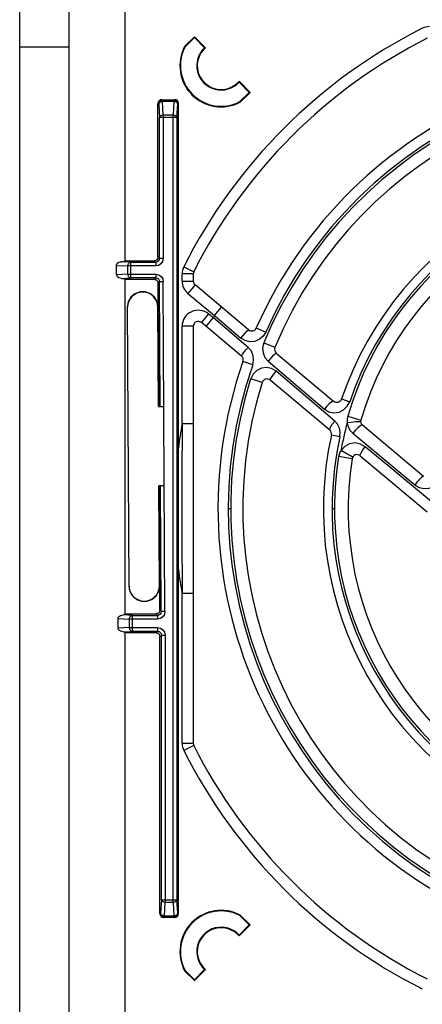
# Model space of a CAD drawing. Extents: x 0 to 594, y 0 to 420.
# Tile 15 of 37: x 213 to 230, y 344 to 384. Entities that reach past the tile are written whole.
import ezdxf

# ---------------------------------------------------------------- set-up
doc = ezdxf.new("R2010")
doc.units = 0
doc.header["$LTSCALE"] = 32.67
doc.layers.get('0').update_dxf_attribs({"linetype": 'CONTINUOUS'})

msp = doc.modelspace()

# ---------------------------------------------------------------- linework, layer by layer
at = {"color": 7, "linetype": 'CONTINUOUS'}
for p, q in [((215.473, 323.88), (215.473, 389.395)), ((213.473, 324.16), (213.473, 389.09)), ((217.723, 374.086), (217.723, 388.395)), ((220.52, 383.167), (220.127, 382.774)), ((220.144, 382.761), (220.52, 383.137)), ((220.52, 383.167), (220.52, 383.137)), ((220.964, 382.724), (220.52, 383.167)), ((220.52, 383.137), (220.932, 382.724)), ((215.473, 382.75), (213.473, 382.75)), ((220.127, 382.774), (220.144, 382.761)), ((220.932, 382.724), (220.964, 382.724)), ((222.322, 381.366), (222.323, 381.334)), ((222.766, 380.922), (222.322, 381.366)), ((222.323, 381.334), (222.735, 380.922)), ((219.201, 380.625), (219.726, 380.625)), ((222.735, 380.922), (222.359, 380.546)), ((222.372, 380.528), (222.766, 380.922)), ((222.766, 380.922), (222.735, 380.922)), ((219.051, 374.275), (219.051, 380.475)), ((219.876, 347.775), (219.876, 380.475)), ((222.372, 380.528), (222.359, 380.546)), ((217.381, 373.559), (217.379, 373.941)), ((217.723, 374.086), (217.583, 374.086)), ((217.723, 374.125), (218.901, 374.125)), ((220.473, 373.594), (220.473, 373.308)), ((217.585, 373.415), (217.723, 373.415)), ((217.723, 359.836), (217.723, 373.415)), ((218.906, 373.375), (217.723, 373.375)), ((219.082, 368.246), (219.055, 373.226)), ((222.704, 371.343), (220.545, 373.155)), ((217.811, 372.247), (217.869, 361)), ((217.883, 361), (217.824, 372.247)), ((219.068, 368.246), (219.047, 372.253)), ((220.473, 371.48), (220.473, 354.656)), ((222.419, 370.277), (220.802, 371.634)), ((223.824, 370.403), (226.137, 368.462)), ((225.981, 367.288), (223.573, 369.309)), ((219.068, 368.246), (219.282, 368.247)), ((219.298, 365.047), (219.282, 368.247)), ((220.023, 367.555), (220.473, 367.555)), ((229.755, 365.427), (227.298, 367.489)), ((227.209, 366.258), (229.906, 363.994)), ((219.298, 365.047), (219.085, 365.046)), ((219.106, 361.007), (219.085, 365.046)), ((219.125, 360.026), (219.098, 365.046)), ((220.473, 360.696), (220.023, 360.696)), ((217.445, 359.299), (217.443, 359.691)), ((217.723, 359.836), (217.648, 359.836)), ((217.723, 359.875), (218.975, 359.875)), ((217.65, 359.155), (217.723, 359.155)), ((217.723, 334.395), (217.723, 359.155)), ((218.98, 359.115), (217.723, 359.115)), ((219.129, 347.775), (219.129, 358.965)), ((222.372, 347.722), (222.359, 347.704)), ((222.359, 347.704), (222.735, 347.329)), ((222.766, 347.329), (222.372, 347.722)), ((219.726, 347.625), (219.279, 347.625)), ((222.322, 346.885), (222.766, 347.329)), ((222.735, 347.329), (222.323, 346.916)), ((222.766, 347.329), (222.735, 347.329)), ((222.323, 346.916), (222.322, 346.885)), ((220.127, 345.477), (220.144, 345.49)), ((220.127, 345.477), (220.52, 345.083)), ((220.52, 345.114), (220.144, 345.49)), ((220.52, 345.083), (220.964, 345.527)), ((220.932, 345.526), (220.52, 345.114)), ((220.964, 345.527), (220.932, 345.526)), ((220.52, 345.083), (220.52, 345.114))]:
    msp.add_line(p, q, dxfattribs=at)
at = {"color": 9, "linetype": 'CONTINUOUS'}
for p, q in [((219.23, 380.596), (219.201, 380.625)), ((219.726, 380.625), (219.696, 380.596)), ((219.051, 380.475), (219.081, 380.446)), ((219.081, 380.446), (219.109, 379.906)), ((219.23, 380.596), (219.23, 380.552)), ((219.23, 380.596), (219.696, 380.596)), ((219.259, 380.012), (219.23, 380.552)), ((219.696, 380.552), (219.23, 380.552)), ((219.696, 380.552), (219.668, 380.012)), ((219.696, 380.552), (219.696, 380.596)), ((219.818, 379.906), (219.846, 380.446)), ((219.846, 380.446), (219.876, 380.475)), ((219.109, 374.217), (219.109, 379.906)), ((219.818, 379.906), (219.109, 379.906)), ((219.259, 380.012), (219.259, 374.217)), ((219.259, 380.012), (219.668, 380.012)), ((219.668, 348.238), (219.668, 380.012)), ((219.818, 379.906), (219.818, 348.344)), ((219.109, 374.217), (219.051, 374.275)), ((217.379, 373.941), (217.835, 373.917)), ((217.941, 374.067), (217.583, 374.086)), ((217.837, 373.583), (217.835, 373.917)), ((217.941, 373.917), (217.835, 373.917)), ((217.941, 374.067), (217.943, 373.433)), ((217.941, 374.067), (218.959, 374.067)), ((218.959, 373.917), (217.942, 373.917)), ((218.901, 374.125), (218.959, 374.067)), ((218.959, 374.067), (218.959, 373.917)), ((219.259, 374.217), (219.109, 374.217)), ((220.093, 373.887), (220.495, 373.684)), ((217.837, 373.583), (217.381, 373.559)), ((217.837, 373.583), (217.943, 373.583)), ((217.942, 373.583), (218.963, 373.583)), ((218.963, 373.583), (218.963, 373.433)), ((220.023, 373.308), (220.023, 373.594)), ((220.473, 373.594), (220.023, 373.594)), ((217.585, 373.415), (217.943, 373.433)), ((218.963, 373.433), (217.943, 373.433)), ((218.963, 373.433), (218.906, 373.375)), ((219.055, 373.226), (219.113, 373.284)), ((219.113, 373.284), (219.263, 373.285)), ((219.14, 368.246), (219.113, 373.284)), ((219.333, 359.969), (219.263, 373.285)), ((220.023, 373.308), (220.473, 373.308)), ((220.545, 373.155), (220.256, 372.81)), ((220.256, 372.81), (221.324, 371.914)), ((217.824, 372.247), (217.811, 372.247)), ((219.061, 372.254), (219.047, 372.253)), ((221.091, 371.978), (220.802, 371.634)), ((221.283, 371.818), (221.091, 371.978)), ((221.324, 371.914), (221.613, 372.258)), ((221.326, 371.915), (222.397, 371.007)), ((220.023, 367.555), (220.023, 371.48)), ((220.473, 371.48), (220.023, 371.48)), ((220.994, 371.473), (221.283, 371.818)), ((222.684, 370.632), (221.285, 371.819)), ((223.016, 371.415), (223.396, 371.247)), ((223.32, 370.819), (223.768, 370.633)), ((222.872, 369.921), (222.479, 370.058)), ((226.178, 367.657), (223.816, 369.67)), ((223.253, 369.215), (222.79, 369.361)), ((226.455, 368.551), (226.786, 368.438)), ((226.705, 367.852), (227.234, 367.698)), ((226.914, 367.167), (229.413, 365.087)), ((226.389, 367.016), (226.047, 367.092)), ((226.883, 366.136), (226.338, 366.223)), ((219.183, 359.968), (219.156, 365.046)), ((221.889, 364.125), (221.988, 364.125)), ((226.073, 364.125), (226.172, 364.125)), ((217.869, 361), (217.883, 361)), ((219.106, 361.007), (219.119, 361.007)), ((220.023, 354.656), (220.023, 360.696)), ((219.183, 359.968), (219.125, 360.026)), ((219.333, 359.969), (219.183, 359.968)), ((217.443, 359.691), (217.899, 359.667)), ((218.006, 359.817), (217.648, 359.836)), ((217.901, 359.323), (217.899, 359.667)), ((218.006, 359.667), (217.899, 359.667)), ((218.006, 359.817), (218.007, 359.173)), ((218.006, 359.817), (219.033, 359.817)), ((219.033, 359.667), (218.006, 359.667)), ((218.975, 359.875), (219.033, 359.817)), ((219.033, 359.817), (219.033, 359.667)), ((217.901, 359.323), (217.445, 359.299)), ((217.65, 359.155), (218.007, 359.173)), ((217.901, 359.323), (218.007, 359.323)), ((218.006, 359.323), (219.038, 359.323)), ((219.038, 359.173), (218.007, 359.173)), ((219.038, 359.173), (218.98, 359.115)), ((219.038, 359.323), (219.038, 359.173)), ((219.129, 358.965), (219.187, 359.024)), ((219.187, 348.344), (219.187, 359.024)), ((219.187, 359.024), (219.337, 359.024)), ((219.337, 359.024), (219.337, 348.238)), ((220.023, 354.656), (220.473, 354.656)), ((220.495, 354.566), (220.093, 354.364)), ((219.187, 348.344), (219.159, 347.805)), ((219.187, 348.344), (219.818, 348.344)), ((219.309, 347.699), (219.337, 348.238)), ((219.668, 348.238), (219.337, 348.238)), ((219.668, 348.238), (219.696, 347.699)), ((219.846, 347.805), (219.818, 348.344)), ((219.159, 347.805), (219.129, 347.775)), ((219.279, 347.625), (219.309, 347.655)), ((219.309, 347.655), (219.309, 347.699)), ((219.309, 347.699), (219.696, 347.699)), ((219.696, 347.655), (219.309, 347.655)), ((219.696, 347.655), (219.696, 347.699)), ((219.696, 347.655), (219.726, 347.625)), ((219.876, 347.775), (219.846, 347.805))]:
    msp.add_line(p, q, dxfattribs=at)
at = {"color": 7, "linetype": 'CONTINUOUS'}
for points in [[(219.201, 380.625), (219.143, 380.614), (219.095, 380.581), (219.062, 380.533), (219.051, 380.475)], [(219.876, 380.475), (219.864, 380.533), (219.832, 380.581), (219.784, 380.614), (219.726, 380.625)], [(219.051, 374.275), (219.039, 374.217), (219.007, 374.169), (218.959, 374.137), (218.901, 374.125)], [(217.379, 373.941), (217.384, 373.975), (217.401, 374.008), (217.431, 374.038), (217.472, 374.063), (217.523, 374.08), (217.583, 374.086)], [(217.585, 373.415), (217.525, 373.421), (217.474, 373.437), (217.433, 373.462), (217.404, 373.492), (217.386, 373.525), (217.381, 373.559)], [(218.906, 373.375), (218.963, 373.364), (219.011, 373.332), (219.044, 373.284), (219.057, 373.222)], [(219.059, 372.258), (219.021, 372.468), (218.912, 372.655), (218.747, 372.792), (218.543, 372.866), (218.326, 372.866), (218.123, 372.791), (217.957, 372.653), (217.848, 372.463), (217.811, 372.247)], [(220.023, 367.555), (220.019, 365.382), (220.019, 363.096), (220.023, 360.696)], [(217.869, 361), (217.909, 360.786), (218.018, 360.599), (218.183, 360.462), (218.387, 360.388), (218.604, 360.388), (218.807, 360.462), (218.973, 360.601), (219.082, 360.791), (219.121, 361.011)], [(219.123, 360.021), (219.113, 359.968), (219.081, 359.919), (219.033, 359.887), (218.975, 359.875)], [(217.443, 359.691), (217.449, 359.725), (217.466, 359.758), (217.495, 359.788), (217.536, 359.813), (217.587, 359.83), (217.648, 359.836)], [(217.65, 359.155), (217.59, 359.161), (217.539, 359.177), (217.498, 359.202), (217.468, 359.232), (217.451, 359.265), (217.445, 359.299)], [(218.98, 359.115), (219.037, 359.104), (219.085, 359.071), (219.118, 359.023), (219.129, 358.965)], [(219.129, 347.775), (219.141, 347.717), (219.173, 347.669), (219.221, 347.637), (219.279, 347.625)], [(219.726, 347.625), (219.784, 347.637), (219.832, 347.669), (219.864, 347.717), (219.876, 347.775)]]:
    msp.add_lwpolyline(points, dxfattribs=at)
at = {"color": 9, "linetype": 'CONTINUOUS'}
for points in [[(219.081, 380.446), (219.092, 380.503), (219.125, 380.552), (219.173, 380.584), (219.23, 380.596)], [(219.23, 380.552), (219.174, 380.543), (219.126, 380.519), (219.093, 380.485), (219.081, 380.446)], [(219.696, 380.596), (219.752, 380.584), (219.8, 380.553), (219.833, 380.505), (219.846, 380.446)], [(219.846, 380.446), (219.833, 380.485), (219.8, 380.519), (219.752, 380.543), (219.696, 380.552)], [(219.109, 379.906), (219.122, 379.946), (219.155, 379.98), (219.203, 380.003), (219.259, 380.012)], [(219.668, 380.012), (219.724, 380.003), (219.772, 379.98), (219.805, 379.946), (219.818, 379.906)], [(217.835, 373.917), (217.844, 373.973), (217.867, 374.021), (217.901, 374.054), (217.941, 374.067)], [(219.109, 374.217), (219.097, 374.159), (219.065, 374.111), (219.016, 374.078), (218.959, 374.067)], [(219.259, 374.217), (219.236, 374.102), (219.171, 374.005), (219.074, 373.94), (218.959, 373.917)], [(217.943, 373.433), (217.903, 373.446), (217.869, 373.479), (217.846, 373.527), (217.837, 373.583)], [(218.963, 373.583), (219.078, 373.56), (219.175, 373.496), (219.24, 373.399), (219.263, 373.285)], [(218.963, 373.433), (219.021, 373.422), (219.069, 373.39), (219.102, 373.342), (219.113, 373.284)], [(222.395, 371.006), (222.486, 371.113), (222.567, 371.205), (222.636, 371.28), (222.684, 371.329), (222.704, 371.343)], [(223.397, 371.248), (223.289, 371.078), (223.136, 370.95), (222.949, 370.874), (222.75, 370.86), (222.561, 370.906), (222.397, 371.007)], [(223.321, 370.82), (223.273, 370.619), (223.288, 370.415), (223.365, 370.227), (223.496, 370.074)], [(222.419, 370.277), (222.427, 370.299), (222.461, 370.351), (222.519, 370.429), (222.596, 370.526), (222.683, 370.632)], [(222.873, 369.921), (222.909, 370.11), (222.891, 370.295), (222.817, 370.475), (222.684, 370.632)], [(223.824, 370.403), (223.8, 370.393), (223.749, 370.35), (223.676, 370.277), (223.588, 370.181), (223.495, 370.073)], [(223.496, 370.074), (225.041, 368.76), (225.765, 368.142)], [(223.816, 369.67), (223.635, 369.778), (223.431, 369.82), (223.225, 369.793), (223.035, 369.7), (222.887, 369.553), (222.79, 369.361)], [(223.573, 369.309), (223.58, 369.344), (223.627, 369.422), (223.709, 369.536), (223.815, 369.67)], [(226.137, 368.462), (226.102, 368.46), (226.043, 368.424), (225.961, 368.354), (225.865, 368.257), (225.765, 368.142)], [(225.765, 368.142), (225.948, 368.033), (226.149, 367.992), (226.354, 368.018), (226.539, 368.108), (226.688, 368.252), (226.787, 368.439)], [(225.981, 367.288), (225.977, 367.332), (226.012, 367.416), (226.083, 367.53), (226.179, 367.657)], [(226.389, 367.017), (226.404, 367.195), (226.371, 367.369), (226.295, 367.526), (226.178, 367.657)], [(226.705, 367.852), (226.685, 367.764), (226.678, 367.674), (226.683, 367.584)], [(227.228, 367.616), (227.198, 367.626), (227.121, 367.628), (227.001, 367.621), (226.848, 367.606), (226.683, 367.584)], [(226.683, 367.584), (226.725, 367.425), (226.805, 367.283), (226.914, 367.167)], [(227.298, 367.489), (227.26, 367.488), (227.194, 367.45), (227.108, 367.378), (227.011, 367.28), (226.914, 367.167)], [(227.413, 366.62), (227.221, 366.732), (227.001, 366.774), (226.781, 366.741), (226.584, 366.637), (226.434, 366.475)], [(226.433, 366.476), (226.39, 366.396), (226.358, 366.312), (226.338, 366.224)], [(226.912, 366.213), (226.881, 366.216), (226.811, 366.248), (226.705, 366.305), (226.573, 366.384), (226.433, 366.475)], [(227.209, 366.258), (227.207, 366.298), (227.243, 366.378), (227.314, 366.49), (227.412, 366.62)], [(230.155, 364.34), (228.4, 365.798), (227.413, 366.62)], [(229.413, 365.087), (229.587, 364.983), (229.785, 364.936), (229.988, 364.951), (230.174, 365.025), (230.325, 365.146), (230.434, 365.307), (230.489, 365.488)], [(229.755, 365.427), (229.729, 365.418), (229.677, 365.375), (229.603, 365.302), (229.511, 365.202), (229.413, 365.087)], [(219.333, 359.969), (219.31, 359.853), (219.245, 359.756), (219.148, 359.69), (219.033, 359.667)], [(219.183, 359.968), (219.172, 359.91), (219.139, 359.861), (219.091, 359.829), (219.033, 359.817)], [(217.899, 359.667), (217.908, 359.723), (217.931, 359.771), (217.965, 359.804), (218.006, 359.817)], [(218.007, 359.173), (217.968, 359.186), (217.934, 359.219), (217.911, 359.267), (217.901, 359.323)], [(219.038, 359.323), (219.152, 359.3), (219.25, 359.235), (219.314, 359.138), (219.337, 359.024)], [(219.038, 359.173), (219.095, 359.162), (219.144, 359.13), (219.176, 359.081), (219.187, 359.024)], [(219.337, 348.238), (219.281, 348.247), (219.234, 348.27), (219.201, 348.304), (219.187, 348.344)], [(219.818, 348.344), (219.805, 348.305), (219.772, 348.271), (219.724, 348.247), (219.668, 348.238)], [(219.159, 347.805), (219.172, 347.765), (219.205, 347.731), (219.253, 347.708), (219.309, 347.699)], [(219.309, 347.655), (219.252, 347.667), (219.203, 347.699), (219.171, 347.748), (219.159, 347.805)], [(219.846, 347.805), (219.834, 347.748), (219.802, 347.699), (219.753, 347.666), (219.696, 347.655)], [(219.696, 347.699), (219.752, 347.708), (219.8, 347.731), (219.833, 347.765), (219.846, 347.805)]]:
    msp.add_lwpolyline(points, dxfattribs=at)
for centre, radius, start, end in [((239.473, 364.125), 21.7, 116.7331, 153.2669), ((230.004, 382.925), 0.65, 89.9996, 116.7333), ((239.473, 364.125), 17.485, 72.5773, 157.4891), ((239.473, 364.125), 17.584, 70.7572, 156.1047), ((239.473, 364.125), 13.399, 77.5425, 161.2218), ((239.473, 364.125), 13.302, 80.9313, 163.7275), ((220.673, 373.594), 0.65, 153.2667, 180.0004), ((220.673, 373.308), 0.65, 179.99, 230.01), ((220.673, 371.48), 0.65, 49.997, 180.003), ((239.473, 364.125), 19.749, 156.7746, 157.0779), ((239.473, 364.125), 17.584, 160.7543, 246.1094), ((239.473, 364.125), 17.486, 162.5765, 247.4934), ((239.473, 364.125), 19.75, 170.0008, 172.8809), ((239.473, 364.125), 13.25, 164.869, 169.7831), ((239.473, 364.125), 13.4, 167.5387, 251.223), ((239.473, 364.125), 13.302, 170.9239, 253.7271), ((239.473, 364.125), 19.75, 187.1191, 189.9992), ((220.673, 354.656), 0.65, 179.9997, 206.7332), ((239.473, 364.125), 21.7, 206.7331, 243.2669)]:
    msp.add_arc(centre, radius, start, end, dxfattribs=at)
at = {"color": 7, "linetype": 'CONTINUOUS'}
for centre, radius, start, end in [((239.473, 364.125), 21.25, 116.7331, 153.2669), ((221.598, 382), 1.663, 152.2739, 297.7261), ((221.598, 382), 1.641, 152.3892, 297.6108), ((221.598, 382), 0.984, 132.6108, 317.3892), ((221.598, 382), 0.962, 131.2554, 318.7446), ((239.473, 364.125), 18, 70.7564, 156.1094), ((239.473, 364.125), 17, 72.5772, 157.4934), ((239.473, 364.125), 13.75, 77.5399, 161.2235), ((239.473, 364.125), 12.75, 80.9269, 163.7277), ((220.673, 373.594), 0.2, 153.2669, 180), ((220.673, 373.308), 0.2, 180, 230), ((218.436, 372.25), 0.612, 0.3, 180.3), ((220.673, 371.48), 0.2, 50, 180), ((222.833, 371.496), 0.2, 230, 336.1094), ((223.953, 370.556), 0.2, 157.4934, 230), ((239.473, 364.125), 18, 160.7564, 246.1094), ((222.29, 370.124), 0.2, 340.7564, 50), ((239.473, 364.125), 17, 162.5772, 247.4934), ((223.444, 369.156), 0.2, 50, 162.5772), ((226.266, 368.615), 0.2, 230, 341.2235), ((227.426, 367.642), 0.2, 163.7277, 230), ((225.852, 367.135), 0.2, 347.5399, 50), ((239.473, 364.125), 13.75, 167.5399, 251.2235), ((239.473, 364.125), 12.75, 170.9269, 253.7277), ((227.08, 366.104), 0.2, 50, 170.9269), ((218.494, 361.004), 0.612, 180.3, 0.3), ((220.673, 354.656), 0.2, 180, 206.7331), ((239.473, 364.125), 21.25, 206.7331, 243.2669), ((221.598, 346.25), 1.663, 62.2739, 207.7261), ((221.598, 346.25), 1.641, 62.3892, 207.6108), ((221.598, 346.25), 0.984, 42.6108, 227.3892), ((221.598, 346.25), 0.962, 41.2554, 228.7446)]:
    msp.add_arc(centre, radius, start, end, dxfattribs=at)

doc.saveas('drawing.dxf')
